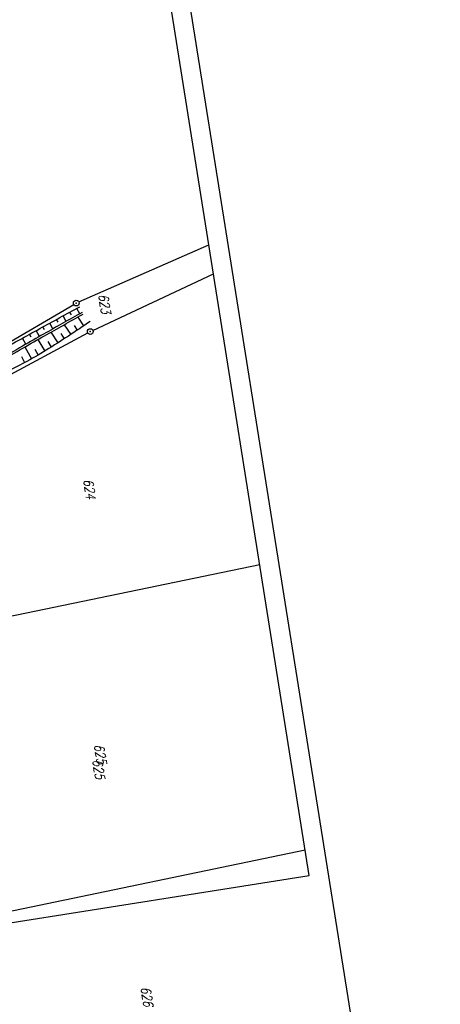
# Model space of a CAD drawing. Extents: x 447693 to 448165, y 439527 to 440695.
# Tile 47 of 88: x 448056 to 448165, y 439722 to 439977. Entities that reach past the tile are written whole.
import ezdxf

# ---------------------------------------------------------------- set-up
doc = ezdxf.new("R2010")
doc.units = 0
doc.header["$LTSCALE"] = 2
doc.header["$MEASUREMENT"] = 0
doc.linetypes.add('AUSGEZOGEN', pattern=[0])
doc.layers.get('0').update_dxf_attribs({"linetype": 'AUSGEZOGEN'})
for name, color, linetype in [('209-FLSTNR', 8, 'AUSGEZOGEN'), ('209-GRENZL', 8, 'AUSGEZOGEN'), ('209-GRENZP', 8, 'AUSGEZOGEN'), ('210-FLSTNR', 8, 'AUSGEZOGEN'), ('210-GRENZL', 8, 'AUSGEZOGEN'), ('BOESCHG', 250, 'AUSGEZOGEN'), ('GRABEN', 250, 'AUSGEZOGEN'), ('Planeinteilung', 250, 'CONTINUOUS'), ('RAHMEN', 7, 'AUSGEZOGEN')]:
    doc.layers.add(name, color=color, linetype=linetype)
doc.styles.add('ROMANS', font='romans.shx', dxfattribs={"width": 0.8})

# ---------------------------------------------------------------- blocks, each defined once
blk = doc.blocks.new('1135297')
blk.add_line((1135, 297), (0, 297))
at = {"layer": 'RAHMEN'}
for p, q in [((950, 292), (25, 292)), ((950, 5), (950, 292))]:
    blk.add_line(p, q, dxfattribs=at)
blk = doc.blocks.new('GST')
at = {"color": 0}
blk.add_circle((0, 0), 0.75, dxfattribs=at)
blk.add_point((0, 0), dxfattribs=at)

msp = doc.modelspace()

# ---------------------------------------------------------------- linework, layer by layer
at = {"layer": '209-GRENZL'}
for p, q in [((448070.95, 439904.18), (448104.6, 439919.01)), ((448074.57, 439896.81), (448105.81, 439911.44)), ((448031.36, 439881.15), (448069.61, 439903.5)), ((448033.87, 439875.02), (448073.23, 439896.14)), ((448117.8, 439836.07), (448017.53, 439815.27)), ((448129.57, 439762.11), (448027.79, 439740.99))]:
    msp.add_line(p, q, dxfattribs=at)
at = {"layer": '210-GRENZL'}
msp.add_line((448129.57, 439762.11), (448027.79, 439740.99), dxfattribs=at)
at = {"layer": 'BOESCHG'}
for p, q in [((448069.02, 439900.83), (448068.62, 439901.55)), ((448071.16, 439901.08), (448070.38, 439902.51)), ((448064.17, 439897.19), (448063.36, 439898.67)), ((448065.52, 439898.9), (448065.12, 439899.63)), ((448067.67, 439899.14), (448066.87, 439900.59)), ((448070.63, 439900.22), (448072.15, 439897.97)), ((448073.8, 439899.1), (448073.8, 439899.09)), ((448060.69, 439895.23), (448059.85, 439896.75)), ((448062.02, 439896.96), (448061.61, 439897.71)), ((448063.69, 439896.35), (448065.47, 439893.56)), ((448067.15, 439898.28), (448068.83, 439895.75)), ((448069.69, 439898.05), (448070.49, 439896.85)), ((448057.22, 439893.24), (448056.35, 439894.82)), ((448058.53, 439895.01), (448058.1, 439895.79)), ((448060.25, 439894.41), (448062.09, 439891.42)), ((448062.87, 439893.93), (448063.79, 439892.49)), ((448066.28, 439895.98), (448067.15, 439894.65)), ((448056.94, 439892.51), (448058.64, 439889.41)), ((448059.48, 439891.93), (448060.38, 439890.39)), ((448056.08, 439890.01), (448056.87, 439888.47))]:
    msp.add_line(p, q, dxfattribs=at)
for points in [[(448031.31, 439881.22, 0.019025), (448036.56, 439883.85, 0.001414), (448041.55, 439886.61, -0.00051), (448055.38, 439894.28, -0.000943), (448060.78, 439897.26, -0.000492), (448071.17, 439902.95)], [(448073.89, 439899.15, -0.01033), (448062.46, 439891.65, -0.021504), (448056.75, 439888.41, -0.006686), (448029.81, 439875.03, -0.041337), (448025.25, 439873.29, -0.007175), (448020.96, 439872.11, 0.005754), (448015.6, 439870.66, 0.006949), (448014.15, 439870.22, 0.003123), (448010.93, 439869.19)]]:
    msp.add_lwpolyline(points, format="xyb", dxfattribs=at)
at = {"layer": 'GRABEN', "flags": 128}
for points in [[(448071.77, 439901.42, 0.002111), (448061.78, 439895.85, 0.003838), (448056.33, 439892.72, 0.002591), (448043.78, 439885.32, -0.005415), (448037.76, 439881.81, -0.041563), (448032.05, 439879.16, -0.016982), (448017.42, 439874.37, -0.035917), (448015.11, 439873.88, -0.014505), (448009.29, 439873.23)], [(448009.3, 439872.73, 0.014573), (448015.18, 439873.38, 0.036004), (448017.53, 439873.89, 0.016866), (448032.25, 439878.72, 0.041503), (448037.97, 439881.37, 0.005372), (448044, 439884.88, -0.002574), (448056.54, 439892.27, -0.00383), (448062.01, 439895.4, -0.002107), (448072.01, 439900.98)]]:
    msp.add_lwpolyline(points, format="xyb", dxfattribs=at)

# ---------------------------------------------------------------- block references
at = {"layer": '209-GRENZP', "rotation": 279.0411497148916}
for p in [(448070.26, 439903.88), (448073.89, 439896.49)]:
    msp.add_blockref('GST', p, dxfattribs=at)
at = {"layer": 'Planeinteilung', "linetype": 'Continuous', "rotation": 279.0411497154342}
msp.add_blockref('1135297', (447692.94, 440647.94), dxfattribs=at)

# ---------------------------------------------------------------- texts
at = {"layer": '209-FLSTNR', "style": 'ROMANS', "oblique": 15, "width": 0.8}
for s, p in [('623', (448075.95, 439906.07)), ('624', (448072.05, 439858.11)), ('625', (448074.87, 439789.43))]:
    msp.add_text(s, height=2.5, rotation=279.0411, dxfattribs=at).set_placement(p)
at = {"layer": '210-FLSTNR', "style": 'ROMANS', "oblique": 15, "width": 0.8}
for s, p in [('625', (448074.43, 439785.52)), ('626', (448086.95, 439726.59))]:
    msp.add_text(s, height=2.5, rotation=279.0411, dxfattribs=at).set_placement(p)

doc.saveas('drawing.dxf')
